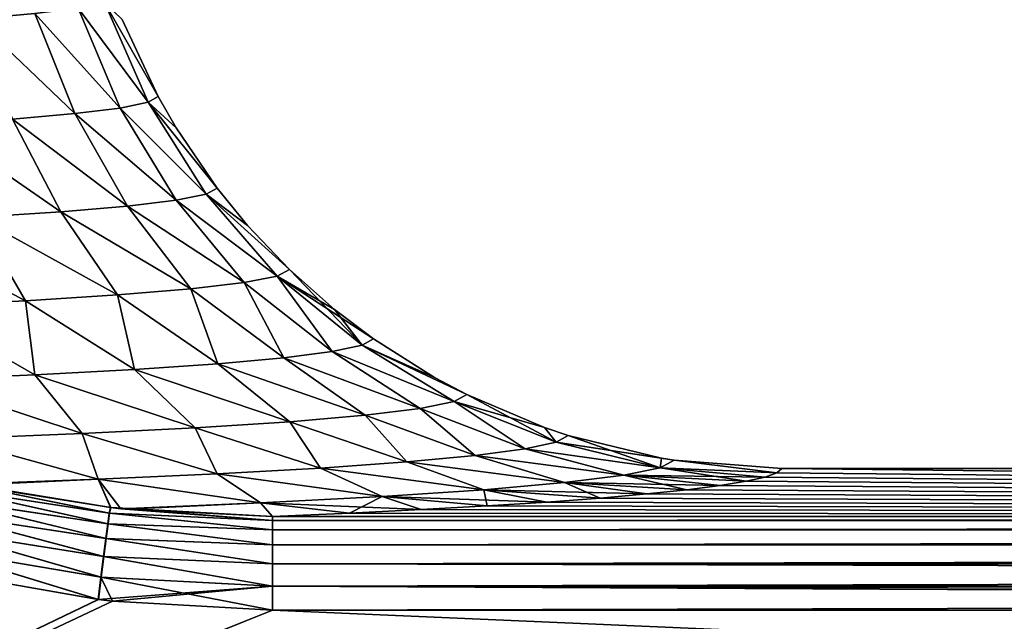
# Model space of a CAD drawing. Header units: metres. Extents: x -109 to 109, y -63 to 140.
# Tile 104 of 256: x -60 to -48, y 64 to 71. Entities that reach past the tile are written whole.
import ezdxf

# ---------------------------------------------------------------- set-up
doc = ezdxf.new("R2010")
doc.units = ezdxf.units.M
doc.layers.add('solid_502308_SW0001', color=7, linetype='CONTINUOUS')

msp = doc.modelspace()

# ---------------------------------------------------------------- linework, layer by layer
at = {"layer": 'solid_502308_SW0001'}
for points in [[(-58.317543, 70.19545, 1.957059), (-58.827503, 71.362999, 1.890146), (-59.135826, 71.297691, 3.760467)], [(-59.135826, 71.297691, -3.760467), (-58.827503, 71.362999, -1.890146), (-58.317543, 70.19545, -1.957059)], [(-58.201, 70.263756, -0.000004), (-58.619804, 71.163086, 0), (-58.827503, 71.362999, 1.890146)], [(-58.317543, 70.19545, 1.957059), (-58.201, 70.263756, -0.000004), (-58.827503, 71.362999, 1.890146)], [(-58.827503, 71.362999, -1.890146), (-58.619804, 71.163086, 0), (-58.201, 70.263756, -0.000004)], [(-58.827503, 71.362999, -1.890146), (-58.201, 70.263756, -0.000004), (-58.317543, 70.19545, -1.957059)], [(-59.173462, 70.06189, 5.781742), (-59.641186, 71.23394, 5.586052), (-60.337799, 71.172432, 7.34733)], [(-60.337799, 71.172432, -7.34733), (-59.641186, 71.23394, -5.586053), (-59.173466, 70.06189, -5.781743)], [(-58.642902, 70.127846, 3.893042), (-59.135826, 71.297691, 3.760467), (-59.641186, 71.23394, 5.586052)], [(-59.641186, 71.23394, -5.586053), (-59.135826, 71.297691, -3.760467), (-58.642902, 70.127846, -3.893042)], [(-59.173462, 70.06189, 5.781742), (-58.642902, 70.127846, 3.893042), (-59.641186, 71.23394, 5.586052)], [(-59.641186, 71.23394, -5.586053), (-58.642902, 70.127846, -3.893042), (-59.173466, 70.06189, -5.781743)], [(-58.642902, 70.127846, 3.893042), (-58.317543, 70.19545, 1.957059), (-59.135826, 71.297691, 3.760467)], [(-59.135826, 71.297691, -3.760467), (-58.317543, 70.19545, -1.957059), (-58.642902, 70.127846, -3.893042)], [(-59.903095, 69.998299, 7.602649), (-59.173462, 70.06189, 5.781742), (-60.337799, 71.172432, 7.34733)], [(-60.337799, 71.172432, -7.34733), (-59.173466, 70.06189, -5.781743), (-59.903095, 69.998299, -7.60265)], [(-57.637959, 69.119942, 2.058274), (-58.317543, 70.19545, 1.957059), (-58.642902, 70.127846, 3.893042)], [(-58.642902, 70.127846, -3.893042), (-58.317543, 70.19545, -1.957059), (-57.637959, 69.119942, -2.058275)], [(-57.989487, 69.895317, 0.000005), (-58.201, 70.263756, -0.000004), (-58.317543, 70.19545, 1.957059)], [(-58.317543, 70.19545, -1.957059), (-58.201, 70.263756, -0.000004), (-57.989487, 69.895317, 0.000005)], [(-57.51025, 69.19178, 0.000003), (-57.989487, 69.895317, 0.000005), (-58.317543, 70.19545, 1.957059)], [(-57.637959, 69.119942, 2.058274), (-57.51025, 69.19178, 0.000003), (-58.317543, 70.19545, 1.957059)], [(-58.317543, 70.19545, -1.957059), (-57.989487, 69.895317, 0.000005), (-57.51025, 69.19178, 0.000003)], [(-58.317543, 70.19545, -1.957059), (-57.51025, 69.19178, 0.000003), (-57.637959, 69.119942, -2.058275)], [(-58.557159, 68.979599, 6.077082), (-59.173462, 70.06189, 5.781742), (-59.903095, 69.998299, 7.602649)], [(-59.903095, 69.998299, -7.60265), (-59.173466, 70.06189, -5.781743), (-58.557159, 68.979599, -6.077083)], [(-59.173466, 70.06189, -5.781743), (-58.642902, 70.127846, -3.893042), (-57.988274, 69.048874, -4.09336)], [(-59.173466, 70.06189, -5.781743), (-57.988274, 69.048874, -4.09336), (-58.557159, 68.979599, -6.077083)], [(-57.988274, 69.048874, 4.09336), (-58.642902, 70.127846, 3.893042), (-59.173462, 70.06189, 5.781742)], [(-58.557159, 68.979599, 6.077082), (-57.988274, 69.048874, 4.09336), (-59.173462, 70.06189, 5.781742)], [(-57.988274, 69.048874, 4.09336), (-57.637959, 69.119942, 2.058274), (-58.642902, 70.127846, 3.893042)], [(-58.642902, 70.127846, -3.893042), (-57.637959, 69.119942, -2.058275), (-57.988274, 69.048874, -4.09336)], [(-59.33791, 68.912895, 7.987282), (-59.903095, 69.998299, 7.602649), (-60.823364, 69.937798, 9.335325)], [(-60.823364, 69.937798, -9.335326), (-59.903095, 69.998299, -7.60265), (-59.337914, 68.912895, -7.987283)], [(-60.321224, 68.849525, 9.801823), (-59.33791, 68.912895, 7.987282), (-60.823364, 69.937798, 9.335325)], [(-60.823364, 69.937798, -9.335326), (-59.337914, 68.912895, -7.987283), (-60.321224, 68.849525, -9.801824)], [(-59.33791, 68.912895, 7.987282), (-58.557159, 68.979599, 6.077082), (-59.903095, 69.998299, 7.602649)], [(-59.903095, 69.998299, -7.60265), (-58.557159, 68.979599, -6.077083), (-59.337914, 68.912895, -7.987283)], [(-57.153385, 68.753456, 0.000001), (-57.51025, 69.19178, 0.000003), (-57.637959, 69.119942, 2.058274)], [(-57.637959, 69.119942, -2.058275), (-57.51025, 69.19178, 0.000003), (-57.153385, 68.753456, 0.000001)], [(-57.192581, 68.085503, 4.377439), (-57.988274, 69.048874, 4.09336), (-58.557159, 68.979599, 6.077082)], [(-58.557159, 68.979599, -6.077083), (-57.988274, 69.048874, -4.09336), (-57.192581, 68.085503, -4.377439)], [(-56.806145, 68.161469, 2.202051), (-57.637959, 69.119942, 2.058274), (-57.988274, 69.048874, 4.09336)], [(-57.988274, 69.048874, -4.09336), (-57.637959, 69.119942, -2.058275), (-56.806145, 68.161469, -2.202051)], [(-57.192581, 68.085503, 4.377439), (-56.806145, 68.161469, 2.202051), (-57.988274, 69.048874, 4.09336)], [(-57.988274, 69.048874, -4.09336), (-56.806145, 68.161469, -2.202051), (-57.192581, 68.085503, -4.377439)], [(-56.663609, 68.238335, 0), (-57.153385, 68.753456, 0.000001), (-57.637959, 69.119942, 2.058274)], [(-56.806145, 68.161469, 2.202051), (-56.663609, 68.238335, 0), (-57.637959, 69.119942, 2.058274)], [(-57.637959, 69.119942, -2.058275), (-57.153385, 68.753456, 0.000001), (-56.663609, 68.238335, 0)], [(-57.637959, 69.119942, -2.058275), (-56.663609, 68.238335, 0), (-56.806145, 68.161469, -2.202051)], [(-58.675323, 67.940491, 8.530039), (-59.33791, 68.912895, 7.987282), (-60.321224, 68.849525, 9.801823)], [(-60.321224, 68.849525, -9.801824), (-59.337914, 68.912895, -7.987283), (-58.675323, 67.940491, -8.53004)], [(-59.337914, 68.912895, -7.987283), (-58.557159, 68.979599, -6.077083), (-57.818207, 68.011551, -6.495059)], [(-59.337914, 68.912895, -7.987283), (-57.818207, 68.011551, -6.495059), (-58.675323, 67.940491, -8.53004)], [(-57.818207, 68.011551, 6.495058), (-58.557159, 68.979599, 6.077082), (-59.33791, 68.912895, 7.987282)], [(-58.675323, 67.940491, 8.530039), (-57.818207, 68.011551, 6.495058), (-59.33791, 68.912895, 7.987282)], [(-57.818207, 68.011551, 6.495058), (-57.192581, 68.085503, 4.377439), (-58.557159, 68.979599, 6.077082)], [(-58.557159, 68.979599, -6.077083), (-57.192581, 68.085503, -4.377439), (-57.818207, 68.011551, -6.495059)], [(-59.753197, 67.873177, 10.457475), (-60.321224, 68.849525, 9.801823), (-61.495663, 68.790268, 11.498848)], [(-61.495663, 68.790268, -11.498849), (-60.321224, 68.849525, -9.801824), (-59.753201, 67.873177, -10.457476)], [(-61.038662, 67.810478, 12.253078), (-59.753197, 67.873177, 10.457475), (-61.495663, 68.790268, 11.498848)], [(-61.495663, 68.790268, -11.498849), (-59.753201, 67.873177, -10.457476), (-61.038666, 67.810478, -12.253078)], [(-59.753197, 67.873177, 10.457475), (-58.675323, 67.940491, 8.530039), (-60.321224, 68.849525, 9.801823)], [(-60.321224, 68.849525, -9.801824), (-58.675323, 67.940491, -8.53004), (-59.753201, 67.873177, -10.457476)], [(-56.135876, 67.770538, 0.000002), (-56.663609, 68.238335, 0), (-56.806145, 68.161469, 2.202051)], [(-56.806145, 68.161469, -2.202051), (-56.663609, 68.238335, 0), (-55.812233, 67.351341, -2.13597)], [(-55.812233, 67.351341, -2.13597), (-56.663609, 68.238335, 0), (-56.135876, 67.770538, 0.000002)], [(-56.162201, 67.277512, 4.250028), (-56.806145, 68.161469, 2.202051), (-57.192581, 68.085503, 4.377439)], [(-57.192581, 68.085503, -4.377439), (-56.806145, 68.161469, -2.202051), (-56.162201, 67.277512, -4.250028)], [(-55.681015, 67.425919, 0.000003), (-56.135876, 67.770538, 0.000002), (-56.806145, 68.161469, 2.202051)], [(-55.812233, 67.351341, 2.13597), (-55.681015, 67.425919, 0.000003), (-56.806145, 68.161469, 2.202051)], [(-56.162201, 67.277512, 4.250028), (-55.812233, 67.351341, 2.13597), (-56.806145, 68.161469, 2.202051)], [(-56.806145, 68.161469, -2.202051), (-55.812233, 67.351341, -2.13597), (-56.162201, 67.277512, -4.250028)], [(-57.501698, 67.135658, 8.312237), (-57.818207, 68.011551, 6.495058), (-58.675323, 67.940491, 8.530039)], [(-58.675323, 67.940491, -8.53004), (-57.818207, 68.011551, -6.495059), (-57.501698, 67.135658, -8.312237)], [(-56.727375, 67.205376, 6.315721), (-57.192581, 68.085503, 4.377439), (-57.818207, 68.011551, 6.495058)], [(-57.818207, 68.011551, -6.495059), (-57.192581, 68.085503, -4.377439), (-56.727375, 67.205376, -6.315721)], [(-57.501698, 67.135658, 8.312237), (-56.727375, 67.205376, 6.315721), (-57.818207, 68.011551, 6.495058)], [(-57.818207, 68.011551, -6.495059), (-56.727375, 67.205376, -6.315721), (-57.501698, 67.135658, -8.312237)], [(-56.727375, 67.205376, 6.315721), (-56.162201, 67.277512, 4.250028), (-57.192581, 68.085503, 4.377439)], [(-57.192581, 68.085503, -4.377439), (-56.162201, 67.277512, -4.250028), (-56.727375, 67.205376, -6.315721)], [(-61.038666, 67.810478, -12.253078), (-59.753201, 67.873177, -10.457476), (-59.643051, 67.00634, -12.015489)], [(-59.643051, 67.00634, 12.015489), (-59.753197, 67.873177, 10.457475), (-61.038662, 67.810478, 12.253078)], [(-59.753201, 67.873177, -10.457476), (-58.675323, 67.940491, -8.53004), (-58.476994, 67.069077, -10.219008)], [(-59.753201, 67.873177, -10.457476), (-58.476994, 67.069077, -10.219008), (-59.643051, 67.00634, -12.015489)], [(-58.476994, 67.069077, 10.219008), (-58.675323, 67.940491, 8.530039), (-59.753197, 67.873177, 10.457475)], [(-59.643051, 67.00634, 12.015489), (-58.476994, 67.069077, 10.219008), (-59.753197, 67.873177, 10.457475)], [(-58.476994, 67.069077, 10.219008), (-57.501698, 67.135658, 8.312237), (-58.675323, 67.940491, 8.530039)], [(-58.675323, 67.940491, -8.53004), (-57.501698, 67.135658, -8.312237), (-58.476994, 67.069077, -10.219008)], [(-61.038666, 67.810478, -12.253078), (-59.643051, 67.00634, -12.015489), (-60.987415, 66.94812, -13.682727)], [(-60.987415, 66.94812, 13.682727), (-59.643051, 67.00634, 12.015489), (-61.038662, 67.810478, 12.253078)], [(-55.812233, 67.351341, -2.13597), (-56.135876, 67.770538, 0.000002), (-55.681015, 67.425919, 0.000003)], [(-54.966499, 66.97493, 0.000003), (-55.681015, 67.425919, 0.000003), (-55.812233, 67.351341, 2.13597)], [(-55.812233, 67.351341, -2.13597), (-55.681015, 67.425919, 0.000003), (-54.966499, 66.97493, 0.000003)], [(-54.73547, 66.692001, 2.338994), (-55.812233, 67.351341, 2.13597), (-56.162201, 67.277512, 4.250028)], [(-56.162201, 67.277512, -4.250028), (-55.812233, 67.351341, -2.13597), (-54.73547, 66.692001, -2.338994)], [(-54.585629, 66.773674, -0.000003), (-55.812233, 67.351341, 2.13597), (-54.73547, 66.692001, 2.338994)], [(-54.966499, 66.97493, 0.000003), (-55.812233, 67.351341, 2.13597), (-54.585629, 66.773674, -0.000003)], [(-55.812233, 67.351341, -2.13597), (-54.966499, 66.97493, 0.000003), (-54.585629, 66.773674, -0.000003)], [(-55.812233, 67.351341, -2.13597), (-54.585629, 66.773674, -0.000003), (-54.73547, 66.692001, -2.338994)], [(-55.777992, 66.532509, 6.906147), (-56.727375, 67.205376, 6.315721), (-57.501698, 67.135658, 8.312237)], [(-57.501698, 67.135658, -8.312237), (-56.727375, 67.205376, -6.315721), (-55.777992, 66.532509, -6.906147)], [(-55.134407, 66.611259, 4.651138), (-56.162201, 67.277512, 4.250028), (-56.727375, 67.205376, 6.315721)], [(-56.727375, 67.205376, -6.315721), (-56.162201, 67.277512, -4.250028), (-55.134407, 66.611259, -4.651138)], [(-55.134407, 66.611259, 4.651138), (-56.727375, 67.205376, 6.315721), (-55.777992, 66.532509, 6.906147)], [(-56.727375, 67.205376, -6.315721), (-55.134407, 66.611259, -4.651138), (-55.777992, 66.532509, -6.906147)], [(-54.73547, 66.692001, 2.338994), (-56.162201, 67.277512, 4.250028), (-55.134407, 66.611259, 4.651138)], [(-56.162201, 67.277512, -4.250028), (-54.73547, 66.692001, -2.338994), (-55.134407, 66.611259, -4.651138)], [(-57.766842, 66.384438, 11.14649), (-58.476994, 67.069077, 10.219008), (-59.643051, 67.00634, 12.015489)], [(-59.643051, 67.00634, -12.015489), (-58.476994, 67.069077, -10.219008), (-57.766842, 66.384438, -11.14649)], [(-56.658855, 66.456619, 9.079411), (-57.501698, 67.135658, 8.312237), (-58.476994, 67.069077, 10.219008)], [(-58.476994, 67.069077, -10.219008), (-57.501698, 67.135658, -8.312237), (-56.658855, 66.456619, -9.079411)], [(-56.658855, 66.456619, 9.079411), (-58.476994, 67.069077, 10.219008), (-57.766842, 66.384438, 11.14649)], [(-58.476994, 67.069077, -10.219008), (-56.658855, 66.456619, -9.079411), (-57.766842, 66.384438, -11.14649)], [(-55.777992, 66.532509, 6.906147), (-57.501698, 67.135658, 8.312237), (-56.658855, 66.456619, 9.079411)], [(-57.501698, 67.135658, -8.312237), (-55.777992, 66.532509, -6.906147), (-56.658855, 66.456619, -9.079411)], [(-59.089481, 66.316803, 13.083281), (-59.643051, 67.00634, 12.015489), (-60.987415, 66.94812, 13.682727)], [(-60.987415, 66.94812, -13.682727), (-59.643051, 67.00634, -12.015489), (-59.089481, 66.316803, -13.083281)], [(-59.089481, 66.316803, 13.083281), (-60.987415, 66.94812, 13.682727), (-60.61145, 66.254486, 14.867734)], [(-60.987415, 66.94812, -13.682727), (-59.089481, 66.316803, -13.083281), (-60.61145, 66.254486, -14.867734)], [(-57.766842, 66.384438, 11.14649), (-59.643051, 67.00634, 12.015489), (-59.089481, 66.316803, 13.083281)], [(-59.643051, 67.00634, -12.015489), (-57.766842, 66.384438, -11.14649), (-59.089481, 66.316803, -13.083281)], [(-54.585629, 66.773674, -0.000003), (-54.73547, 66.692001, 2.338994), (-53.679153, 66.389603, -0.000001)], [(-54.73547, 66.692001, -2.338994), (-54.585629, 66.773674, -0.000003), (-53.540962, 66.217255, -2.283773)], [(-53.540962, 66.217255, -2.283773), (-54.585629, 66.773674, -0.000003), (-53.679153, 66.389603, -0.000001)], [(-55.134407, 66.611259, 4.651138), (-55.777992, 66.532509, 6.906147), (-54.48904, 66.061005, 6.758146)], [(-55.777992, 66.532509, -6.906147), (-55.134407, 66.611259, -4.651138), (-54.48904, 66.061005, -6.758146)], [(-54.73547, 66.692001, 2.338994), (-55.134407, 66.611259, 4.651138), (-53.904003, 66.138283, 4.545048)], [(-55.134407, 66.611259, -4.651138), (-54.73547, 66.692001, -2.338994), (-53.904003, 66.138283, -4.545048)], [(-55.134407, 66.611259, 4.651138), (-54.48904, 66.061005, 6.758146), (-53.904003, 66.138283, 4.545048)], [(-55.134407, 66.611259, -4.651138), (-53.904003, 66.138283, -4.545048), (-54.48904, 66.061005, -6.758146)], [(-54.73547, 66.692001, 2.338994), (-53.904003, 66.138283, 4.545048), (-53.540962, 66.217255, 2.283773)], [(-54.73547, 66.692001, 2.338994), (-53.540962, 66.217255, 2.283773), (-53.679153, 66.389603, -0.000001)], [(-54.73547, 66.692001, -2.338994), (-53.540962, 66.217255, -2.283773), (-53.904003, 66.138283, -4.545048)], [(-55.777992, 66.532509, 6.906147), (-56.658855, 66.456619, 9.079411), (-55.29018, 65.98613, 8.902212)], [(-56.658855, 66.456619, -9.079411), (-55.777992, 66.532509, -6.906147), (-55.29018, 65.98613, -8.902213)], [(-55.777992, 66.532509, 6.906147), (-55.29018, 65.98613, 8.902212), (-54.48904, 66.061005, 6.758146)], [(-55.777992, 66.532509, -6.906147), (-54.48904, 66.061005, -6.758146), (-55.29018, 65.98613, -8.902213)], [(-57.766842, 66.384438, 11.14649), (-59.089481, 66.316803, 13.083281), (-57.507603, 65.846474, 12.90147)], [(-59.089481, 66.316803, -13.083281), (-57.766842, 66.384438, -11.14649), (-57.507603, 65.846474, -12.90147)], [(-56.658855, 66.456619, 9.079411), (-57.766842, 66.384438, 11.14649), (-56.299671, 65.914383, 10.956805)], [(-57.766842, 66.384438, -11.14649), (-56.658855, 66.456619, -9.079411), (-56.299671, 65.914383, -10.956806)], [(-57.766842, 66.384438, 11.14649), (-57.507603, 65.846474, 12.90147), (-56.299671, 65.914383, 10.956805)], [(-57.766842, 66.384438, -11.14649), (-56.299671, 65.914383, -10.956806), (-57.507603, 65.846474, -12.90147)], [(-56.658855, 66.456619, 9.079411), (-56.299671, 65.914383, 10.956805), (-55.29018, 65.98613, 8.902212)], [(-56.658855, 66.456619, -9.079411), (-55.29018, 65.98613, -8.902213), (-56.299671, 65.914383, -10.956806)], [(-53.679153, 66.389603, -0.000001), (-53.540962, 66.217255, 2.283773), (-53.403275, 66.297005, 0.000004)], [(-53.540962, 66.217255, -2.283773), (-53.679153, 66.389603, -0.000001), (-53.403275, 66.297005, 0.000004)], [(-59.089481, 66.316803, 13.083281), (-60.61145, 66.254486, 14.867734), (-58.902111, 65.783073, 14.717054)], [(-60.61145, 66.254486, -14.867734), (-59.089481, 66.316803, -13.083281), (-58.902111, 65.783073, -14.717054)], [(-60.61145, 66.254486, 14.867734), (-60.4669, 65.724586, 16.383907), (-58.902111, 65.783073, 14.717054)], [(-60.61145, 66.254486, -14.867734), (-58.902111, 65.783073, -14.717054), (-60.4669, 65.724586, -16.383907)], [(-59.089481, 66.316803, 13.083281), (-58.902111, 65.783073, 14.717054), (-57.507603, 65.846474, 12.90147)], [(-59.089481, 66.316803, -13.083281), (-57.507603, 65.846474, -12.90147), (-58.902111, 65.783073, -14.717054)], [(-53.403275, 66.297005, 0.000004), (-53.540962, 66.217255, 2.283773), (-52.311134, 66.031479, -0.000005)], [(-53.540962, 66.217255, -2.283773), (-53.403275, 66.297005, 0.000004), (-52.323208, 65.917984, -2.553276)], [(-52.323208, 65.917984, -2.553276), (-53.403275, 66.297005, 0.000004), (-52.311134, 66.031479, -0.000005)], [(-53.904003, 66.138283, 4.545048), (-54.48904, 66.061005, 6.758146), (-52.751747, 65.829834, 5.077407)], [(-54.48904, 66.061005, -6.758146), (-53.904003, 66.138283, -4.545048), (-52.751747, 65.829834, -5.077407)], [(-53.540962, 66.217255, 2.283773), (-53.904003, 66.138283, 4.545048), (-52.323208, 65.917984, 2.553276)], [(-53.904003, 66.138283, -4.545048), (-53.540962, 66.217255, -2.283773), (-52.323208, 65.917984, -2.553276)], [(-53.904003, 66.138283, 4.545048), (-52.751747, 65.829834, 5.077407), (-52.323208, 65.917984, 2.553276)], [(-53.904003, 66.138283, -4.545048), (-52.323208, 65.917984, -2.553276), (-52.751747, 65.829834, -5.077407)], [(-53.540962, 66.217255, 2.283773), (-52.323208, 65.917984, 2.553276), (-52.161835, 66.007141, -0.000002)], [(-53.540962, 66.217255, 2.283773), (-52.161835, 66.007141, -0.000002), (-52.311134, 66.031479, -0.000005)], [(-54.48904, 66.061005, 6.758146), (-55.29018, 65.98613, 8.902212), (-53.442867, 65.74379, 7.541372)], [(-55.29018, 65.98613, -8.902213), (-54.48904, 66.061005, -6.758146), (-53.442867, 65.74379, -7.541372)], [(-54.48904, 66.061005, 6.758146), (-53.442867, 65.74379, 7.541372), (-52.751747, 65.829834, 5.077407)], [(-54.48904, 66.061005, -6.758146), (-52.751747, 65.829834, -5.077407), (-53.442867, 65.74379, -7.541372)], [(-52.323208, 65.917984, -2.553276), (-52.311134, 66.031479, -0.000005), (-52.161835, 66.007141, -0.000002)], [(-56.299671, 65.914383, 10.956805), (-57.507603, 65.846474, 12.90147), (-55.579361, 65.581642, 12.184688)], [(-57.507603, 65.846474, -12.90147), (-56.299671, 65.914383, -10.956806), (-55.579361, 65.581642, -12.184688)], [(-55.29018, 65.98613, 8.902212), (-56.299671, 65.914383, 10.956805), (-54.388901, 65.660759, 9.919061)], [(-56.299671, 65.914383, -10.956806), (-55.29018, 65.98613, -8.902213), (-54.388901, 65.660759, -9.919061)], [(-56.299671, 65.914383, 10.956805), (-55.579361, 65.581642, 12.184688), (-54.388901, 65.660759, 9.919061)], [(-56.299671, 65.914383, -10.956806), (-54.388901, 65.660759, -9.919061), (-55.579361, 65.581642, -12.184688)], [(-55.29018, 65.98613, 8.902212), (-54.388901, 65.660759, 9.919061), (-53.442867, 65.74379, 7.541372)], [(-55.29018, 65.98613, -8.902213), (-53.442867, 65.74379, -7.541372), (-54.388901, 65.660759, -9.919061)], [(-52.751747, 65.829834, -5.077407), (-52.323208, 65.917984, -2.553276), (-51.319592, 65.758919, -4.352976)], [(-52.323208, 65.917984, 2.553276), (-52.751747, 65.829834, 5.077407), (-51.097382, 65.80941, 2.907083)], [(-52.323208, 65.917984, -2.553276), (-52.161835, 66.007141, -0.000002), (-50.958248, 65.860146, -1.454292)], [(-52.161835, 66.007141, -0.000002), (-52.323208, 65.917984, 2.553276), (-50.958248, 65.860146, 1.454292)], [(-52.323208, 65.917984, -2.553276), (-50.958248, 65.860146, -1.454292), (-51.097382, 65.80941, -2.907083)], [(-52.323208, 65.917984, -2.553276), (-51.097382, 65.80941, -2.907083), (-51.319592, 65.758919, -4.352976)], [(-52.323208, 65.917984, 2.553276), (-51.097382, 65.80941, 2.907083), (-50.958248, 65.860146, 1.454292)], [(-52.161835, 66.007141, -0.000002), (-50.902077, 65.910927), (-50.958248, 65.860146, -1.454292)], [(-52.161835, 66.007141, -0.000002), (-50.958248, 65.860146, 1.454292), (-50.902077, 65.910927)], [(0.000005, 65.346466, -16.164097), (-50.958248, 65.860146, -1.454292), (-50.902077, 65.910927)], [(0.000005, 65.346466, 16.164097), (-50.902077, 65.910927), (-50.958248, 65.860146, 1.454292)], [(0.000005, 65.346466, -16.164097), (-50.902077, 65.910927), (50.902073, 65.910934, 0.000057)], [(0.000005, 65.346466, 16.164097), (50.902073, 65.910934, 0.000057), (-50.902077, 65.910927)], [(-57.507603, 65.846474, 12.90147), (-58.902111, 65.783073, 14.717054), (-57.001293, 65.507332, 14.312779)], [(-58.902111, 65.783073, -14.717054), (-57.507603, 65.846474, -12.90147), (-57.001293, 65.507332, -14.312779)], [(-57.507603, 65.846474, 12.90147), (-57.001293, 65.507332, 14.312779), (-55.579361, 65.581642, 12.184688)], [(-57.507603, 65.846474, -12.90147), (-55.579361, 65.581642, -12.184688), (-57.001293, 65.507332, -14.312779)], [(-53.442867, 65.74379, -7.541372), (-52.751747, 65.829834, -5.077407), (-52.011833, 65.659447, -7.201463)], [(-52.751747, 65.829834, 5.077407), (-53.442867, 65.74379, 7.541372), (-51.624649, 65.70887, 5.786233)], [(-52.751747, 65.829834, -5.077407), (-51.319592, 65.758919, -4.352976), (-51.624649, 65.70887, -5.786233)], [(-52.751747, 65.829834, -5.077407), (-51.624649, 65.70887, -5.786233), (-52.011833, 65.659447, -7.201463)], [(-52.751747, 65.829834, 5.077407), (-51.624649, 65.70887, 5.786233), (-51.319592, 65.758919, 4.352976)], [(-52.751747, 65.829834, 5.077407), (-51.319592, 65.758919, 4.352976), (-51.097382, 65.80941, 2.907083)], [(0.000005, 65.346466, -16.164097), (-51.319592, 65.758919, -4.352976), (-51.097382, 65.80941, -2.907083)], [(0.000005, 65.346466, 16.164097), (-51.097382, 65.80941, 2.907083), (-51.319592, 65.758919, 4.352976)], [(0.000005, 65.346466, -16.164097), (-51.097382, 65.80941, -2.907083), (-50.958248, 65.860146, -1.454292)], [(0.000005, 65.346466, 16.164097), (-50.958248, 65.860146, 1.454292), (-51.097382, 65.80941, 2.907083)], [(-60.709656, 65.552223, -16.827044), (-60.675201, 65.679306, -16.621939), (-58.790062, 65.262543, -16.781424)], [(-58.786205, 65.262177, 16.781309), (-60.671413, 65.67852, 16.621796), (-60.705833, 65.551445, 16.826967)], [(-60.675201, 65.679306, -16.621939), (-60.64444, 65.762154, -16.393578), (-58.772587, 65.385002, -16.544352)], [(-60.675201, 65.679306, -16.621939), (-58.772587, 65.385002, -16.544352), (-58.790062, 65.262543, -16.781424)], [(-58.768764, 65.384613, 16.544174), (-60.640759, 65.76136, 16.393377), (-60.671413, 65.67852, 16.621796)], [(-58.786205, 65.262177, 16.781309), (-58.768764, 65.384613, 16.544174), (-60.671413, 65.67852, 16.621796)], [(-58.772587, 65.385002, -16.544352), (-60.64444, 65.762154, -16.393578), (-60.4669, 65.724586, -16.383907)], [(-60.640759, 65.76136, 16.393377), (-58.751797, 65.451233, 16.284754), (-60.4669, 65.724586, 16.383907)], [(-58.768764, 65.384613, 16.544174), (-58.751797, 65.451233, 16.284754), (-60.640759, 65.76136, 16.393377)], [(-58.902111, 65.783073, 14.717054), (-60.4669, 65.724586, 16.383907), (-60.408554, 65.712616, 16.380705)], [(-60.408554, 65.712616, -16.380705), (-60.4669, 65.724586, -16.383907), (-58.902111, 65.783073, -14.717054)], [(-60.4669, 65.724586, 16.383907), (-58.751797, 65.451233, 16.284754), (-60.408554, 65.712616, 16.380705)], [(-58.772587, 65.385002, -16.544352), (-60.4669, 65.724586, -16.383907), (-60.408554, 65.712616, -16.380705)], [(-58.902111, 65.783073, 14.717054), (-60.408554, 65.712616, 16.380705), (-58.751797, 65.451233, 16.284754)], [(-60.408554, 65.712616, -16.380705), (-58.902111, 65.783073, -14.717054), (-58.755486, 65.451645, -16.284979)], [(-58.772587, 65.385002, -16.544352), (-60.408554, 65.712616, -16.380705), (-58.755486, 65.451645, -16.284979)], [(-58.902111, 65.783073, 14.717054), (-58.635441, 65.438683, 16.277672), (-57.001293, 65.507332, 14.312779)], [(-58.902111, 65.783073, 14.717054), (-58.751797, 65.451233, 16.284754), (-58.635441, 65.438683, 16.277672)], [(-58.902111, 65.783073, -14.717054), (-57.001293, 65.507332, -14.312779), (-58.635445, 65.438683, -16.277672)], [(-58.902111, 65.783073, -14.717054), (-58.635445, 65.438683, -16.277672), (-58.755486, 65.451645, -16.284979)], [(-54.388901, 65.660759, -9.919061), (-53.442867, 65.74379, -7.541372), (-53.027466, 65.563225, -9.95708)], [(-53.442867, 65.74379, 7.541372), (-54.388901, 65.660759, 9.919061), (-52.479927, 65.61084, 8.593535)], [(-53.442867, 65.74379, -7.541372), (-52.011833, 65.659447, -7.201463), (-52.479927, 65.61084, -8.593535)], [(-53.442867, 65.74379, -7.541372), (-52.479927, 65.61084, -8.593535), (-53.027466, 65.563225, -9.95708)], [(-53.442867, 65.74379, 7.541372), (-52.479927, 65.61084, 8.593535), (-52.011833, 65.659447, 7.201463)], [(-53.442867, 65.74379, 7.541372), (-52.011833, 65.659447, 7.201463), (-51.624649, 65.70887, 5.786233)], [(0.000005, 65.346466, -16.164097), (-52.011833, 65.659447, -7.201463), (-51.624649, 65.70887, -5.786233)], [(0.000005, 65.346466, 16.164097), (-51.624649, 65.70887, 5.786233), (-52.011833, 65.659447, 7.201463)], [(0.000005, 65.346466, -16.164097), (-51.624649, 65.70887, -5.786233), (-51.319592, 65.758919, -4.352976)], [(0.000005, 65.346466, 16.164097), (-51.319592, 65.758919, 4.352976), (-51.624649, 65.70887, 5.786233)], [(-57.001293, 65.507332, -14.312779), (-55.579361, 65.581642, -12.184688), (-55.960011, 65.386421, -15.019953)], [(-55.579361, 65.581642, 12.184688), (-57.001293, 65.507332, 14.312779), (-55.121613, 65.428223, 13.822896)], [(-55.579361, 65.581642, -12.184688), (-55.121613, 65.428223, -13.822896), (-55.960011, 65.386421, -15.019953)], [(-55.579361, 65.581642, -12.184688), (-54.388901, 65.660759, -9.919061), (-54.351124, 65.471733, -12.576863)], [(-54.388901, 65.660759, 9.919061), (-55.579361, 65.581642, 12.184688), (-53.652084, 65.516792, 11.286587)], [(-55.579361, 65.581642, -12.184688), (-54.351124, 65.471733, -12.576863), (-55.121613, 65.428223, -13.822896)], [(-55.579361, 65.581642, 12.184688), (-55.121613, 65.428223, 13.822896), (-54.351124, 65.471733, 12.576863)], [(-55.579361, 65.581642, 12.184688), (-54.351124, 65.471733, 12.576863), (-53.652084, 65.516792, 11.286587)], [(-54.388901, 65.660759, -9.919061), (-53.027466, 65.563225, -9.95708), (-53.652084, 65.516792, -11.286587)], [(-54.388901, 65.660759, -9.919061), (-53.652084, 65.516792, -11.286587), (-54.351124, 65.471733, -12.576863)], [(-54.388901, 65.660759, 9.919061), (-53.652084, 65.516792, 11.286587), (-53.027466, 65.563225, 9.95708)], [(-54.388901, 65.660759, 9.919061), (-53.027466, 65.563225, 9.95708), (-52.479927, 65.61084, 8.593535)], [(0.000005, 65.346466, -16.164097), (-53.652084, 65.516792, -11.286587), (-53.027466, 65.563225, -9.95708)], [(0.000005, 65.346466, 16.164097), (-53.027466, 65.563225, 9.95708), (-53.652084, 65.516792, 11.286587)], [(0.000005, 65.346466, -16.164097), (-53.027466, 65.563225, -9.95708), (-52.479927, 65.61084, -8.593535)], [(0.000005, 65.346466, 16.164097), (-52.479927, 65.61084, 8.593535), (-53.027466, 65.563225, 9.95708)], [(0.000005, 65.346466, -16.164097), (-52.479927, 65.61084, -8.593535), (-52.011833, 65.659447, -7.201463)], [(0.000005, 65.346466, 16.164097), (-52.011833, 65.659447, 7.201463), (-52.479927, 65.61084, 8.593535)], [(-60.752457, 65.387314, -17.001329), (-60.709656, 65.552223, -16.827044), (-58.813198, 65.090981, -16.985226)], [(-58.809296, 65.090607, 16.98517), (-60.705833, 65.551445, 16.826967), (-60.7486, 65.386513, 17.001314)], [(-60.709656, 65.552223, -16.827044), (-58.790062, 65.262543, -16.781424), (-58.813198, 65.090981, -16.985226)], [(-58.809296, 65.090607, 16.98517), (-58.786205, 65.262177, 16.781309), (-60.705833, 65.551445, 16.826967)], [(-58.772587, 65.385002, -16.544352), (-58.755486, 65.451645, -16.284979), (-56.862793, 65.301567, -16.450003)], [(-56.862793, 65.301567, 16.450003), (-58.751797, 65.451233, 16.284754), (-58.768764, 65.384613, 16.544174)], [(-56.862793, 65.301567, -16.450003), (-58.755486, 65.451645, -16.284979), (-58.635445, 65.438683, -16.277672)], [(-58.751797, 65.451233, 16.284754), (-56.862522, 65.346466, 16.164099), (-58.635441, 65.438683, 16.277672)], [(-56.862793, 65.301567, 16.450003), (-56.862522, 65.346466, 16.164099), (-58.751797, 65.451233, 16.284754)], [(-58.570438, 65.432014, -16.273695), (-58.635445, 65.438683, -16.277672), (-57.001293, 65.507332, -14.312779)], [(-57.001293, 65.507332, 14.312779), (-58.635441, 65.438683, 16.277672), (-58.570442, 65.432014, 16.273695)], [(-57.001293, 65.507332, 14.312779), (-58.570442, 65.432014, 16.273695), (-56.862522, 65.346466, 16.164099)], [(-58.570438, 65.432014, -16.273695), (-57.001293, 65.507332, -14.312779), (-56.862522, 65.346466, -16.164099)], [(-57.001293, 65.507332, -14.312779), (-55.960011, 65.386421, -15.019953), (-56.862522, 65.346466, -16.164099)], [(-57.001293, 65.507332, 14.312779), (-56.862522, 65.346466, 16.164099), (-55.960011, 65.386421, 15.019953)], [(-57.001293, 65.507332, 14.312779), (-55.960011, 65.386421, 15.019953), (-55.121613, 65.428223, 13.822896)], [(0.000005, 65.346466, -16.164097), (-55.121613, 65.428223, -13.822896), (-54.351124, 65.471733, -12.576863)], [(0.000005, 65.346466, 16.164097), (-54.351124, 65.471733, 12.576863), (-55.121613, 65.428223, 13.822896)], [(0.000005, 65.346466, -16.164097), (-54.351124, 65.471733, -12.576863), (-53.652084, 65.516792, -11.286587)], [(0.000005, 65.346466, 16.164097), (-53.652084, 65.516792, 11.286587), (-54.351124, 65.471733, 12.576863)], [(-60.801842, 65.191368, -17.137611), (-60.752457, 65.387314, -17.001329), (-58.840839, 64.87883, -17.145636)], [(-58.836891, 64.878426, 17.145632), (-60.7486, 65.386513, 17.001314), (-60.797947, 65.190536, 17.137646)], [(-60.752457, 65.387314, -17.001329), (-58.813198, 65.090981, -16.985226), (-58.840839, 64.87883, -17.145636)], [(-58.836891, 64.878426, 17.145632), (-58.809296, 65.090607, 16.98517), (-60.7486, 65.386513, 17.001314)], [(-58.790062, 65.262543, -16.781424), (-58.772587, 65.385002, -16.544352), (-56.862793, 65.189514, -16.716841)], [(-56.862793, 65.189514, 16.716841), (-58.768764, 65.384613, 16.544174), (-58.786205, 65.262177, 16.781309)], [(-58.772587, 65.385002, -16.544352), (-56.862793, 65.301567, -16.450003), (-56.862793, 65.189514, -16.716841)], [(-56.862793, 65.189514, 16.716841), (-56.862793, 65.301567, 16.450003), (-58.768764, 65.384613, 16.544174)], [(-56.862793, 65.301567, -16.450003), (-58.635445, 65.438683, -16.277672), (-58.570438, 65.432014, -16.273695)], [(-58.635441, 65.438683, 16.277672), (-56.862522, 65.346466, 16.164099), (-58.570442, 65.432014, 16.273695)], [(-56.862793, 65.301567, -16.450003), (-58.570438, 65.432014, -16.273695), (-56.862522, 65.346466, -16.164099)], [(0.000005, 65.346466, -16.164097), (56.862534, 65.346466, -16.164108), (-56.862793, 65.301567, -16.450003)], [(-56.862793, 65.301567, -16.450003), (-56.862522, 65.346466, -16.164099), (0.000005, 65.346466, -16.164097)], [(-56.862793, 65.301567, -16.450003), (56.862534, 65.346466, -16.164108), (56.862801, 65.301559, -16.450012)], [(-56.862793, 65.301567, 16.450003), (0.000005, 65.346466, 16.164097), (-56.862522, 65.346466, 16.164099)], [(-56.862793, 65.301567, 16.450003), (56.862534, 65.346466, 16.164108), (0.000005, 65.346466, 16.164097)], [(56.862808, 65.301559, 16.450014), (56.862534, 65.346466, 16.164108), (-56.862793, 65.301567, 16.450003)], [(0.000005, 65.346466, -16.164097), (-56.862522, 65.346466, -16.164099), (-55.960011, 65.386421, -15.019953)], [(0.000005, 65.346466, 16.164097), (-55.960011, 65.386421, 15.019953), (-56.862522, 65.346466, 16.164099)], [(0.000005, 65.346466, -16.164097), (-55.960011, 65.386421, -15.019953), (-55.121613, 65.428223, -13.822896)], [(0.000005, 65.346466, 16.164097), (-55.121613, 65.428223, 13.822896), (-55.960011, 65.386421, 15.019953)], [(-58.813198, 65.090981, -16.985226), (-58.790062, 65.262543, -16.781424), (-56.862793, 65.016838, -16.949095)], [(-56.862793, 65.016838, 16.949095), (-58.786205, 65.262177, 16.781309), (-58.809296, 65.090607, 16.98517)], [(-58.790062, 65.262543, -16.781424), (-56.862793, 65.189514, -16.716841), (-56.862793, 65.016838, -16.949095)], [(-56.862793, 65.016838, 16.949095), (-56.862793, 65.189514, 16.716841), (-58.786205, 65.262177, 16.781309)], [(56.862808, 65.301559, 16.450014), (-56.862793, 65.301567, 16.450003), (-56.862793, 65.189514, 16.716841)], [(-56.862793, 65.189514, -16.716841), (-56.862793, 65.301567, -16.450003), (56.862801, 65.301559, -16.450012)], [(56.862808, 65.189514, 16.71685), (56.862808, 65.301559, 16.450014), (-56.862793, 65.189514, 16.716841)], [(-56.862793, 65.189514, -16.716841), (56.862801, 65.301559, -16.450012), (56.862797, 65.189514, -16.71685)], [(-60.85577, 64.972488, -17.230265), (-60.801842, 65.191368, -17.137611), (-58.87162, 64.636627, -17.254692)], [(-58.867619, 64.636177, 17.254721), (-60.797947, 65.190536, 17.137646), (-60.851837, 64.971596, 17.230331)], [(-60.801842, 65.191368, -17.137611), (-58.840839, 64.87883, -17.145636), (-58.87162, 64.636627, -17.254692)], [(-58.867619, 64.636177, 17.254721), (-58.836891, 64.878426, 17.145632), (-60.797947, 65.190536, 17.137646)], [(56.862808, 65.189514, 16.71685), (-56.862793, 65.189514, 16.716841), (-56.862793, 65.016838, 16.949095)], [(56.862804, 65.01683, 16.949102), (56.862808, 65.189514, 16.71685), (-56.862793, 65.016838, 16.949095)], [(-56.862793, 65.016838, -16.949095), (56.862797, 65.189514, -16.71685), (56.862797, 65.01683, -16.949102)], [(-56.862793, 65.016838, -16.949095), (-56.862793, 65.189514, -16.716841), (56.862797, 65.189514, -16.71685)], [(-58.840839, 64.87883, -17.145636), (-58.813198, 65.090981, -16.985226), (-56.862793, 64.793579, -17.133255)], [(-56.862793, 64.793579, 17.133255), (-58.809296, 65.090607, 16.98517), (-58.836891, 64.878426, 17.145632)], [(-58.813198, 65.090981, -16.985226), (-56.862793, 65.016838, -16.949095), (-56.862793, 64.793579, -17.133255)], [(-56.862793, 64.793579, 17.133255), (-56.862793, 65.016838, 16.949095), (-58.809296, 65.090607, 16.98517)], [(56.862804, 65.01683, 16.949102), (-56.862793, 65.016838, 16.949095), (-56.862793, 64.793579, 17.133255)], [(-56.862793, 64.793579, -17.133255), (-56.862793, 65.016838, -16.949095), (56.862797, 65.01683, -16.949102)], [(56.862804, 64.793571, 17.133257), (56.862804, 65.01683, 16.949102), (-56.862793, 64.793579, 17.133255)], [(-56.862793, 64.793579, -17.133255), (56.862797, 65.01683, -16.949102), (56.862797, 64.793571, -17.133257)], [(-60.85577, 64.972488, -17.230265), (-58.899479, 64.375816, -17.307018), (-60.704948, 64.69149, -17.279673)], [(-60.85577, 64.972488, -17.230265), (-58.87162, 64.636627, -17.254692), (-58.899479, 64.375816, -17.307018)], [(-60.851837, 64.971596, 17.230331), (-60.704967, 64.69149, 17.279673), (-58.895519, 64.375336, 17.30706)], [(-58.867619, 64.636177, 17.254721), (-60.851837, 64.971596, 17.230331), (-58.895519, 64.375336, 17.30706)], [(-58.87162, 64.636627, -17.254692), (-58.840839, 64.87883, -17.145636), (-56.862793, 64.532715, -17.258606)], [(-56.862793, 64.532715, 17.258606), (-58.836891, 64.878426, 17.145632), (-58.867619, 64.636177, 17.254721)], [(-58.840839, 64.87883, -17.145636), (-56.862793, 64.793579, -17.133255), (-56.862793, 64.532715, -17.258606)], [(-56.862793, 64.532715, 17.258606), (-56.862793, 64.793579, 17.133255), (-58.836891, 64.878426, 17.145632)], [(56.862804, 64.793571, 17.133257), (-56.862793, 64.793579, 17.133255), (-56.862793, 64.532715, 17.258606)], [(-56.862793, 64.793579, -17.133255), (56.862797, 64.793571, -17.133257), (56.862797, 64.532715, -17.258606)], [(-56.862793, 64.532715, -17.258606), (-56.862793, 64.793579, -17.133255), (56.862797, 64.532715, -17.258606)], [(56.862801, 64.532715, 17.258606), (56.862804, 64.793571, 17.133257), (-56.862793, 64.532715, 17.258606)], [(-70.59935, 58.754658, -17.727995), (-60.704948, 64.69149, -17.279673), (-58.899479, 64.375816, -17.307018)], [(-70.599335, 58.754673, 17.727995), (-58.895519, 64.375336, 17.30706), (-60.704967, 64.69149, 17.279673)], [(-58.87162, 64.636627, -17.254692), (-58.735313, 64.35656, -17.308674), (-58.899479, 64.375816, -17.307018)], [(-56.862793, 64.532715, 17.258606), (-58.867619, 64.636177, 17.254721), (-58.895519, 64.375336, 17.30706)], [(-58.87162, 64.636627, -17.254692), (-56.862793, 64.249428, -17.317856), (-58.735313, 64.35656, -17.308674)], [(-58.87162, 64.636627, -17.254692), (-56.862793, 64.532715, -17.258606), (-56.862793, 64.249428, -17.317856)], [(-56.862793, 64.532715, 17.258606), (-58.895519, 64.375336, 17.30706), (-58.73534, 64.35656, 17.308674)], [(-56.862793, 64.532715, 17.258606), (-58.73534, 64.35656, 17.308674), (-56.862793, 64.249428, 17.317856)], [(56.862801, 64.532715, 17.258606), (-56.862793, 64.249428, 17.317856), (0, 64.249428, 17.317856)], [(56.862801, 64.532715, 17.258606), (-56.862793, 64.532715, 17.258606), (-56.862793, 64.249428, 17.317856)], [(-56.862793, 64.532715, -17.258606), (56.862793, 64.249435, -17.317856), (0.000001, 64.249428, -17.317856)], [(-56.862793, 64.532715, -17.258606), (56.862797, 64.532715, -17.258606), (56.862793, 64.249435, -17.317856)], [(-56.862793, 64.532715, -17.258606), (0.000001, 64.249428, -17.317856), (-56.862793, 64.249428, -17.317856)], [(-70.59935, 58.754658, -17.727995), (-58.899479, 64.375816, -17.307018), (-58.735313, 64.35656, -17.308674)], [(-70.59935, 58.754658, -17.727995), (-58.735313, 64.35656, -17.308674), (-56.862793, 64.249428, -17.317856)], [(-70.599335, 58.754673, 17.727995), (-58.73534, 64.35656, 17.308674), (-58.895519, 64.375336, 17.30706)], [(-70.599335, 58.754673, 17.727995), (-56.862793, 64.249428, 17.317856), (-58.73534, 64.35656, 17.308674)], [(-70.59935, 58.754658, -17.727995), (-56.862793, 64.249428, -17.317856), (70.599335, 58.754677, -17.727993)], [(-70.599335, 58.754673, 17.727995), (56.862793, 64.249435, 17.317856), (0, 64.249428, 17.317856)], [(-70.599335, 58.754673, 17.727995), (70.599335, 58.754673, 17.727995), (56.862793, 64.249435, 17.317856)], [(-70.599335, 58.754673, 17.727995), (0, 64.249428, 17.317856), (-56.862793, 64.249428, 17.317856)], [(-56.862793, 64.249428, -17.317856), (0.000001, 64.249428, -17.317856), (70.599335, 58.754677, -17.727993)]]:
    msp.add_3dface(points, dxfattribs=at)

doc.saveas('drawing.dxf')
